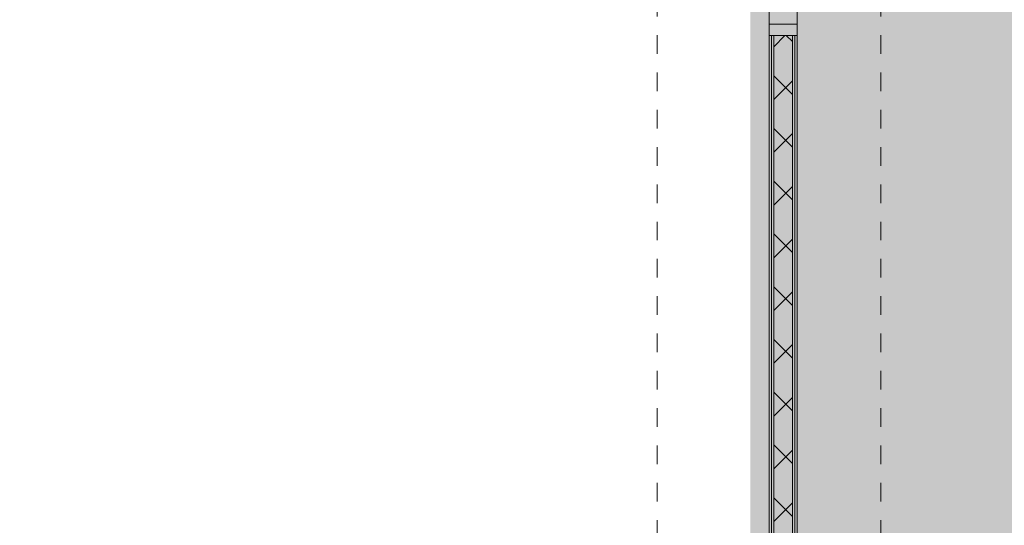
# Model space of a CAD drawing. Header units: metres. Extents: x -52 to 123, y -78 to 33.
# Tile 60 of 112: x 65.33 to 70.62, y -30.65 to -27.94. Entities that reach past the tile are written whole.
import ezdxf

# ---------------------------------------------------------------- set-up
doc = ezdxf.new("R2010")
doc.units = ezdxf.units.M
doc.linetypes.add('Rasterlinie', pattern=[0.019, 0.01, -0.003, 0.003, -0.003])
doc.linetypes.add('Über Schnittebene 1', pattern=[0.001, 0, -0.001])
for name, color, linetype, lineweight in [('A_Detailelemente', 7, 'Continuous', 9), ('A_Raster', 7, 'Continuous', 9), ('A_Türen', 7, 'Continuous', 9), ('A_Türen_Rahmen', 7, 'Continuous', 9), ('A_Wände', 7, 'Continuous', 9), ('A_Wände_Schraffur', 7, 'Continuous', 18)]:
    doc.layers.add(name, color=color, linetype=linetype, lineweight=lineweight)

# ---------------------------------------------------------------- blocks, each defined once
blk = doc.blocks.new('GSH_Tuer_I_1flg_SZ_OL_SL - 1800_1135x3200_2135_Voll-4240666-BS_Übersicht_O1_BRANDSCHUTZ')
at = {"layer": 'A_Türen'}
for p, q in [((0.8999999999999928, 1.224434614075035), (0.8999999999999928, 0.0894346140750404)), ((-0.2350000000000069, 0.0894346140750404), (-0.900000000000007, 0.0894346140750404))]:
    blk.add_line(p, q, dxfattribs=at)
at = {"layer": 'A_Türen', "linetype": 'Über Schnittebene 1'}
for p, q in [((-0.900000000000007, 0.0894346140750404), (0.8999999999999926, 0.0894346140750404)), ((0.8999999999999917, -0.06056538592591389), (-0.9000000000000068, -0.06056538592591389))]:
    blk.add_line(p, q, dxfattribs=at)
at = {"layer": 'A_Türen'}
blk.add_arc((0.8999999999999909, 0.08943461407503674), 1.134999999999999, 89.99999999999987, 179.9999999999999, dxfattribs=at)
at = {"layer": 'A_Türen_Rahmen'}
for p, q in [((-0.8400000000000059, 0.08943461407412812), (-0.9000000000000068, 0.08943461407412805)), ((-0.8400000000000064, -0.06056538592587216), (-0.8400000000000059, 0.08943461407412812)), ((-0.2350000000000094, 0.08943461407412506), (-0.8400000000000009, 0.08943461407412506)), ((-0.195000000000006, 0.08943461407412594), (-0.235000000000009, 0.08943461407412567)), ((-0.235000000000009, 0.08943461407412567), (-0.2350000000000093, -0.06056538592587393)), ((-0.1950000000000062, 0.04943461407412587), (-0.195000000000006, 0.08943461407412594)), ((0.8999999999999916, 0.08943461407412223), (0.8599999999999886, 0.08943461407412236)), ((0.8599999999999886, 0.08943461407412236), (0.8599999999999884, 0.04943461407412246)), ((-0.175000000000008, 0.04943461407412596), (-0.1950000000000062, 0.04943461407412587)), ((-0.1750000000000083, -0.06056538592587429), (-0.175000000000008, 0.04943461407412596)), ((0.8599999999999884, 0.04943461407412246), (0.8399999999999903, 0.04943461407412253)), ((0.8399999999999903, 0.04943461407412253), (0.83999999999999, -0.06056538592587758)), ((-0.9000000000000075, -0.06056538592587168), (-0.8400000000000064, -0.06056538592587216)), ((-0.8400000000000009, -0.06056538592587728), (-0.2350000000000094, -0.06056538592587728)), ((-0.2350000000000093, -0.06056538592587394), (-0.1750000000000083, -0.06056538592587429)), ((0.83999999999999, -0.06056538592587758), (0.899999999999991, -0.06056538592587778))]:
    blk.add_line(p, q, dxfattribs=at)

msp = doc.modelspace()

# ---------------------------------------------------------------- hatches: boundary and pattern name
at = {"layer": 'A_Detailelemente', "true_color": 0xc2e2c4}
msp.add_hatch(color=254, dxfattribs=at).paths.add_polyline_path([(69.72974169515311, -33.19696157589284), (74.10600751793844, -33.19696157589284), (74.10600751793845, -7.946961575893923), (74.08600751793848, -7.946961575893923), (74.08600751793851, -3.446961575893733), (74.10600751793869, -3.446961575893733), (74.10600751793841, 21.89803842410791), (69.43200751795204, 21.89803842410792), (69.43200751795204, -11.84696157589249), (54.36000751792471, -11.84696157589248), (54.36000751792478, -16.4219615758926), (69.50600751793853, -16.4219615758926), (69.50600751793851, -33.19696157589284), (69.70600751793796, -33.19696157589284)], flags=0)
at = {"layer": 'A_Detailelemente', "true_color": 0xebdb14}
h = msp.add_hatch(color=40, dxfattribs=at)
h.paths.add_polyline_path([(66.5812054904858, -33.34696157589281), (69.60600751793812, -33.34696157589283), (69.60600751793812, -33.19696157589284), (69.50600751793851, -33.19696157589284), (69.50600751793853, -16.4219615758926), (54.36000751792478, -16.4219615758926), (54.36000751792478, -16.32196157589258), (54.2800075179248, -16.32196157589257), (54.2800075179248, -16.4219615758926), (53.70600751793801, -16.4219615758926), (53.705843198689, -33.26696157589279), (53.60600751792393, -33.26696157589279), (53.60809395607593, -33.34696157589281), (66.23056203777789, -33.34696157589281)], flags=0)
h.paths.add_polyline_path([(61.01850751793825, -33.09696157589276), (53.9560075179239, -33.09696157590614), (53.9560075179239, -16.67196157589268), (69.2560075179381, -16.6719615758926), (69.25600751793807, -33.09696157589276), (61.03100751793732, -33.09696157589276)], flags=0)
at = {"layer": 'A_Wände_Schraffur', "lineweight": 9}
h = msp.add_hatch(dxfattribs=at)
h.set_pattern_fill('FP_2', color=256, style=0, pattern_type=2)
h.set_pattern_definition([(45, (1.421, 2.104), (-0.1414213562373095, 0.1414213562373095), []), (135, (1.421, 2.104), (-0.1414213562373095, -0.1414213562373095), [])])
h.paths.add_polyline_path([(69.48100751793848, -33.19696157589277), (69.48100751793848, -28.0219615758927), (69.38100751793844, -28.0219615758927), (69.38100751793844, -33.19696157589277)], flags=0)
h.paths.add_polyline_path([(69.48100751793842, -26.22196157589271), (69.48100751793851, -20.37196157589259), (69.38100751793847, -20.37196157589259), (69.38100751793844, -26.22196157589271), (69.45526236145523, -26.22196157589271)], flags=0)
h.paths.add_polyline_path([(69.43200751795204, -18.57196157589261), (69.48100751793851, -18.57196157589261), (69.48100751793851, -16.44696157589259), (69.38100751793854, -16.44696157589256), (69.38100751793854, -18.57196157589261)], flags=0)

# ---------------------------------------------------------------- linework, layer by layer
at = {"layer": 'A_Raster', "linetype": 'Rasterlinie'}
for p, q in [((68.75600751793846, -64.1202091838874), (68.75600751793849, 31.55705536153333)), ((69.9560075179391, -64.1202091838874), (69.95600751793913, 31.55705536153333))]:
    msp.add_line(p, q, dxfattribs=at)
at = {"layer": 'A_Wände', "lineweight": 18}
for p, q in [((69.35600751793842, -28.02196157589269), (69.35600751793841, -33.19696157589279)), ((69.35600751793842, -28.02196157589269), (69.50600751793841, -28.02196157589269)), ((69.50600751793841, -33.19696157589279), (69.50600751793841, -28.02196157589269))]:
    msp.add_line(p, q, dxfattribs=at)
at = {"layer": 'A_Wände'}
for p, q in [((69.3685075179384, -33.19696157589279), (69.3685075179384, -28.02196157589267)), ((69.3810075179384, -33.19696157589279), (69.38100751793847, -28.02196157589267)), ((69.48100751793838, -33.19696157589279), (69.48100751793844, -28.0219615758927)), ((69.49350751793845, -33.19696157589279), (69.49350751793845, -28.0219615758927))]:
    msp.add_line(p, q, dxfattribs=at)

# ---------------------------------------------------------------- block references
at = {"layer": 'A_Türen', "rotation": 89.9999999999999}
msp.add_blockref('GSH_Tuer_I_1flg_SZ_OL_SL - 1800_1135x3200_2135_Voll-4240666-BS_Übersicht_O1_BRANDSCHUTZ', (69.4454421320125, -27.12196157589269), dxfattribs=at)

doc.saveas('drawing.dxf')
